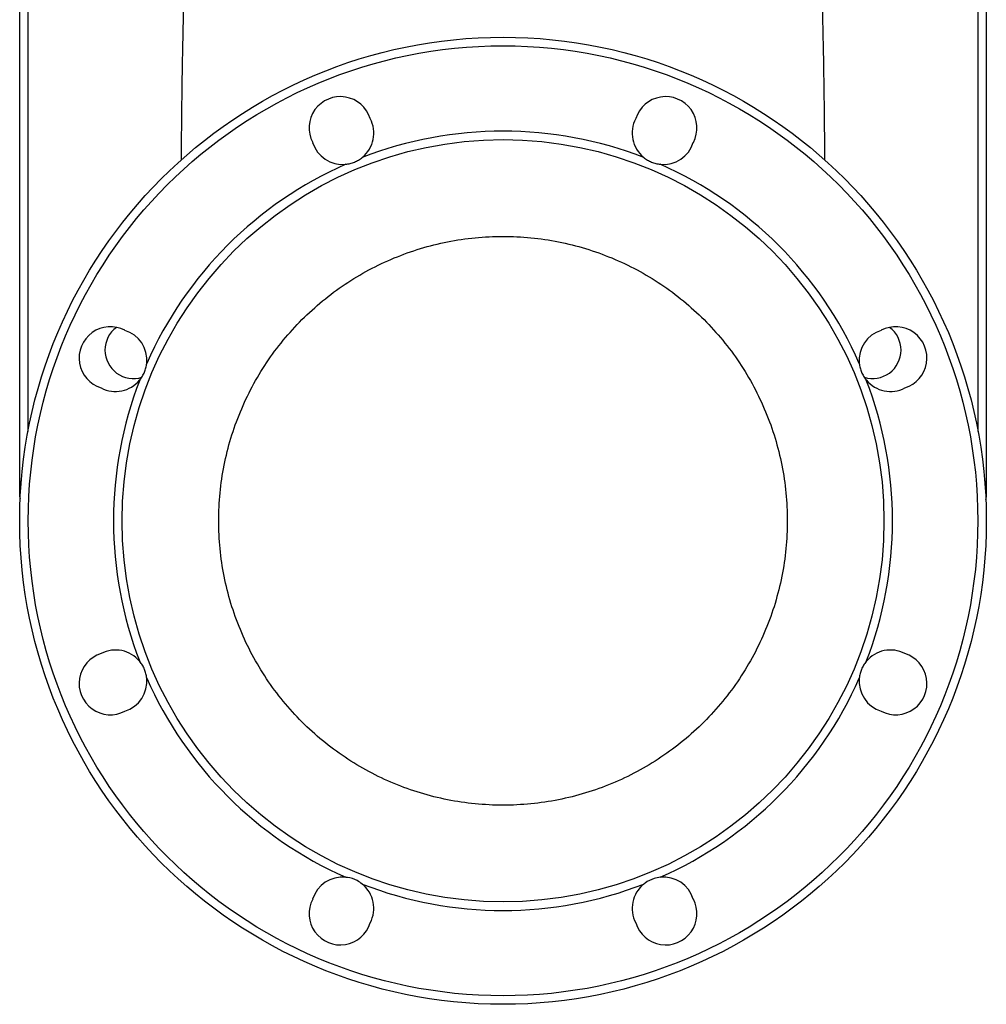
# Model space of a CAD drawing. Extents: x 167 to 762, y 25 to 1311.
# Tile 1 of 26: x 294 to 634, y 25 to 371. Entities that reach past the tile are written whole.
import ezdxf

# ---------------------------------------------------------------- set-up
doc = ezdxf.new("R2010")
doc.units = 0
doc.layers.get('0').update_dxf_attribs({"linetype": 'CONTINUOUS'})

msp = doc.modelspace()

# ---------------------------------------------------------------- linework, layer by layer
at = {"color": 7, "linetype": 'CONTINUOUS'}
for p, q in [((294.31, 208.96), (294.31, 414.59)), ((297.23, 414.59), (297.23, 226.48)), ((631.39, 226.48), (631.39, 414.59)), ((634.31, 414.59), (634.31, 208.96)), ((294.31, 204.92), (294.31, 208.96)), ((294.31, 208.96), (294.87, 208.96)), ((633.74, 208.96), (634.31, 208.96)), ((634.31, 208.96), (634.31, 204.92))]:
    msp.add_line(p, q, dxfattribs=at)
for radius in [170, 167, 134]:
    msp.add_circle((464.31, 195.09), radius, dxfattribs=at)
for centre, radius, start, end in [((407.1, 333.21), 11, 17.2841, 207.7159), ((521.52, 333.21), 11, 332.2841, 162.7159), ((407.86, 331.37), 11, 309.1929, 27.7159), ((520.75, 331.37), 11, 152.2841, 230.8071), ((464.31, 195.09), 137, 68.8215, 111.1785), ((407.86, 331.37), 11, 197.2841, 275.8071), ((520.75, 331.37), 11, 264.1929, 342.7159), ((464.31, 195.09), 137, 113.8215, 156.1785), ((464.31, 195.09), 137, 23.8215, 66.1785), ((326.19, 252.31), 11, 62.2841, 252.7159), ((334.31, 255.09), 10, 126.8324, 180), ((602.43, 252.31), 11, 287.2841, 117.7159), ((594.31, 255.09), 10, 0, 53.1676), ((328.04, 251.54), 11, 354.1929, 72.7159), ((600.58, 251.54), 11, 107.2841, 185.8071), ((334.31, 255.09), 10, 180, 287.571), ((594.31, 255.09), 10, 252.743, 0), ((328.04, 251.54), 11, 242.2841, 320.8071), ((464.31, 195.09), 137, 158.8215, 201.1785), ((600.58, 251.54), 11, 219.1929, 297.7159), ((464.31, 195.09), 137, 338.8215, 21.1785), ((294.59, 204.41), 0.585, 89.4573, 118.9464), ((634.02, 204.41), 0.585, 61.0536, 90.5427), ((328.04, 138.65), 11, 39.1929, 117.7159), ((600.58, 138.65), 11, 62.2841, 140.8071), ((326.19, 137.88), 11, 107.2841, 297.7159), ((602.43, 137.88), 11, 242.2841, 72.7159), ((328.04, 138.65), 11, 287.2841, 5.8071), ((464.31, 195.09), 137, 203.8215, 246.1785), ((464.31, 195.09), 137, 293.8215, 336.1785), ((600.58, 138.65), 11, 174.1929, 252.7159), ((407.86, 58.82), 11, 84.1929, 162.7159), ((520.75, 58.82), 11, 17.2841, 95.8071), ((407.86, 58.82), 11, 332.2841, 50.8071), ((464.31, 195.09), 137, 248.8215, 291.1785), ((520.75, 58.82), 11, 129.1929, 207.7159), ((407.1, 56.97), 11, 152.2841, 342.7159), ((521.52, 56.97), 11, 197.2841, 27.7159)]:
    msp.add_arc(centre, radius, start, end, dxfattribs=at)
for points, knots in [([(357.2, 470.26), (357.11, 469.44), (356.77, 466.41), (356.28, 461.5), (355.76, 455.89), (355.38, 451.35), (355.09, 447.61), (354.85, 444.29), (354.61, 440.8), (354.4, 437.45), (354.24, 434.67), (354.12, 432.56), (354.01, 430.54), (353.87, 427.97), (353.71, 424.79), (353.49, 420.39), (353.22, 414.56), (352.91, 407.11), (352.59, 398.76), (352.25, 388.76), (351.94, 377.72), (351.66, 366.02), (351.45, 355.06), (351.3, 344.86), (351.2, 335.92), (351.13, 328.31), (351.11, 323.88), (351.09, 321.82)], [0, 0, 0, 0, 0.016217, 0.060152, 0.097397, 0.127411, 0.150121, 0.171453, 0.193097, 0.219133, 0.237724, 0.247917, 0.260853, 0.277758, 0.29868, 0.323672, 0.364771, 0.413827, 0.470938, 0.529996, 0.612733, 0.691607, 0.766466, 0.837142, 0.903464, 0.954972, 1, 1, 1, 1]), ([(577.52, 321.87), (577.51, 323.52), (577.49, 327.53), (577.43, 334.31), (577.34, 342.53), (577.21, 351.79), (577.04, 361.95), (576.81, 372.45), (576.54, 382.69), (576.24, 392.54), (575.91, 401.91), (575.56, 410.75), (575.19, 419.06), (574.81, 426.73), (574.5, 432.55), (574.28, 436.36), (574.14, 438.7), (573.98, 441.24), (573.78, 444.14), (573.53, 447.52), (573.22, 451.56), (572.8, 456.46), (572.26, 462.26), (571.79, 466.96), (571.48, 469.72), (571.42, 470.26)], [0, 0, 0, 0, 0.036097, 0.087555, 0.145672, 0.210184, 0.280833, 0.354666, 0.423354, 0.486569, 0.551147, 0.609399, 0.661526, 0.71531, 0.761144, 0.776433, 0.790791, 0.80741, 0.826632, 0.848238, 0.874223, 0.906745, 0.945217, 0.989247, 1, 1, 1, 1]), ([(408.97, 320.42), (409.5, 320.48), (410.03, 320.57), (411.07, 320.83), (411.58, 321), (412.56, 321.41), (413.04, 321.65), (413.96, 322.19), (414.4, 322.5), (414.81, 322.84)], [0, 0, 0, 0, 0.25, 0.25, 0.5, 0.5, 0.75, 0.75, 1, 1, 1, 1]), ([(513.8, 322.84), (514.22, 322.5), (514.65, 322.2), (515.57, 321.65), (516.05, 321.41), (517.04, 321), (517.54, 320.83), (518.58, 320.57), (519.11, 320.48), (519.64, 320.42)], [0, 0, 0, 0, 0.25, 0.25, 0.5, 0.5, 0.75, 0.75, 1, 1, 1, 1]), ([(464.31, 295.09), (461.04, 295.09), (454.49, 294.77), (444.77, 293.33), (435.23, 290.94), (425.98, 287.63), (417.09, 283.43), (408.66, 278.38), (400.77, 272.52), (393.48, 265.92), (386.88, 258.64), (381.03, 250.74), (375.97, 242.31), (371.77, 233.42), (368.46, 224.17), (366.07, 214.64), (364.63, 204.91), (364.15, 195.09), (364.63, 185.28), (366.07, 175.55), (368.46, 166.02), (371.77, 156.76), (375.97, 147.88), (381.03, 139.45), (386.88, 131.55), (393.48, 124.27), (400.77, 117.67), (408.66, 111.81), (417.09, 106.76), (425.98, 102.56), (435.23, 99.25), (444.77, 96.86), (454.49, 95.42), (464.31, 94.93), (474.13, 95.42), (483.85, 96.86), (493.38, 99.25), (502.64, 102.56), (511.52, 106.76), (519.95, 111.81), (527.85, 117.67), (535.13, 124.27), (541.73, 131.55), (547.59, 139.45), (552.64, 147.88), (556.84, 156.76), (560.15, 166.02), (562.54, 175.55), (563.99, 185.28), (564.47, 195.09), (563.99, 204.91), (562.54, 214.64), (560.15, 224.17), (556.84, 233.42), (552.64, 242.31), (547.59, 250.74), (541.73, 258.64), (535.13, 265.92), (527.85, 272.52), (519.95, 278.38), (511.52, 283.43), (502.64, 287.63), (493.38, 290.94), (483.85, 293.33), (474.13, 294.77), (467.58, 295.09), (464.31, 295.09)], [0, 0, 0, 0, 0.015625, 0.03125, 0.046875, 0.0625, 0.078125, 0.09375, 0.109375, 0.125, 0.140625, 0.15625, 0.171875, 0.1875, 0.203125, 0.21875, 0.234375, 0.25, 0.265625, 0.28125, 0.296875, 0.3125, 0.328125, 0.34375, 0.359375, 0.375, 0.390625, 0.40625, 0.421875, 0.4375, 0.453125, 0.46875, 0.484375, 0.5, 0.515625, 0.53125, 0.546875, 0.5625, 0.578125, 0.59375, 0.609375, 0.625, 0.640625, 0.65625, 0.671875, 0.6875, 0.703125, 0.71875, 0.734375, 0.75, 0.765625, 0.78125, 0.796875, 0.8125, 0.828125, 0.84375, 0.859375, 0.875, 0.890625, 0.90625, 0.921875, 0.9375, 0.953125, 0.96875, 0.984375, 1, 1, 1, 1]), ([(336.56, 244.59), (336.9, 245), (337.2, 245.44), (337.75, 246.36), (337.99, 246.84), (338.4, 247.82), (338.57, 248.33), (338.83, 249.36), (338.92, 249.9), (338.98, 250.43)], [0, 0, 0, 0, 0.25, 0.25, 0.5, 0.5, 0.75, 0.75, 1, 1, 1, 1]), ([(589.64, 250.43), (589.69, 249.9), (589.78, 249.37), (590.04, 248.34), (590.21, 247.82), (590.62, 246.84), (590.86, 246.36), (591.41, 245.45), (591.72, 245), (592.05, 244.59)], [0, 0, 0, 0, 0.25, 0.25, 0.5, 0.5, 0.75, 0.75, 1, 1, 1, 1]), ([(294.55, 202.81), (294.49, 203.08), (294.34, 203.78), (294.32, 204.49), (294.31, 204.92)], [0, 0, 0, 0, 0.395299, 1, 1, 1, 1]), ([(634.31, 204.92), (634.29, 204.48), (634.27, 203.68), (634.09, 202.91), (634.01, 202.56)], [0, 0, 0, 0, 0.550936, 1, 1, 1, 1]), ([(338.98, 139.76), (338.93, 140.29), (338.83, 140.82), (338.57, 141.85), (338.4, 142.37), (337.99, 143.35), (337.76, 143.83), (337.21, 144.74), (336.9, 145.19), (336.56, 145.6)], [0, 0, 0, 0, 0.25, 0.25, 0.5, 0.5, 0.75, 0.75, 1, 1, 1, 1]), ([(592.05, 145.6), (591.72, 145.19), (591.41, 144.75), (590.86, 143.83), (590.62, 143.35), (590.21, 142.36), (590.05, 141.86), (589.78, 140.83), (589.69, 140.29), (589.64, 139.76)], [0, 0, 0, 0, 0.25, 0.25, 0.5, 0.5, 0.75, 0.75, 1, 1, 1, 1]), ([(414.81, 67.35), (414.21, 67.78), (412.65, 68.91), (410.56, 69.57), (409.18, 69.74), (408.97, 69.77)], [0, 0, 0, 0, 0.347384, 0.902205, 1, 1, 1, 1]), ([(519.64, 69.77), (518.91, 69.65), (517.01, 69.34), (515.06, 68.33), (513.97, 67.48), (513.8, 67.35)], [0, 0, 0, 0, 0.347384, 0.902206, 1, 1, 1, 1])]:
    msp.add_open_spline(points, degree=3, knots=knots, dxfattribs=at)

doc.saveas('drawing.dxf')
